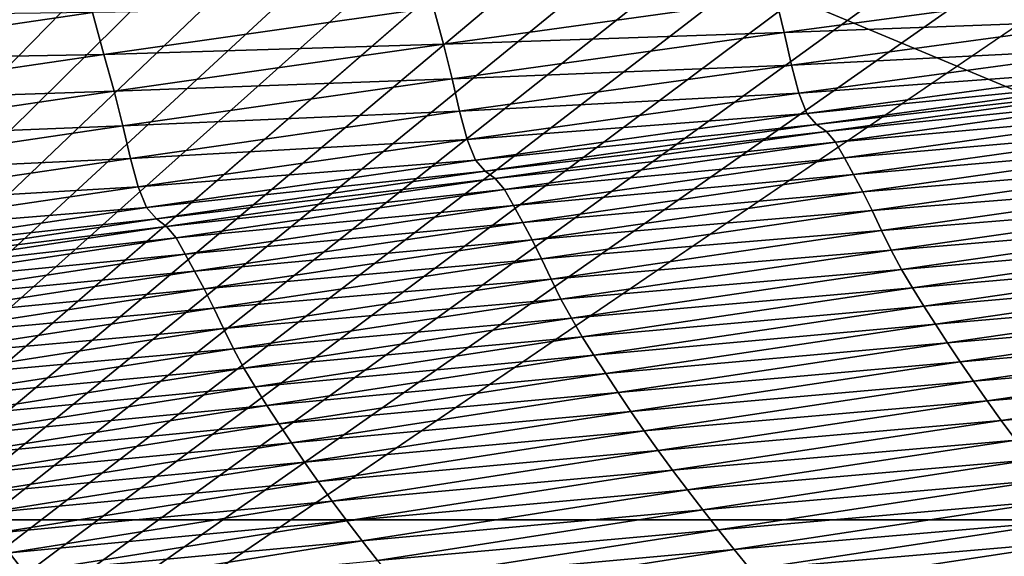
# Model space of a CAD drawing. Extents: x -54 to 446, y -6 to 1624.
# Tile 87 of 225: x -8.719 to -8.091, y 1556.977 to 1557.319. Entities that reach past the tile are written whole.
import ezdxf

# ---------------------------------------------------------------- set-up
doc = ezdxf.new("R2010")
doc.units = 0
doc.header["$LTSCALE"] = 46.933333
for name, color, linetype in [('1022', 7, 'CONTINUOUS'), ('1103', 7, 'CONTINUOUS'), ('1162', 7, 'CONTINUOUS'), ('1520', 7, 'CONTINUOUS'), ('1524', 7, 'CONTINUOUS'), ('1585', 7, 'CONTINUOUS'), ('1595', 7, 'CONTINUOUS'), ('945', 7, 'CONTINUOUS')]:
    doc.layers.add(name, color=color, linetype=linetype)

msp = doc.modelspace()

# ---------------------------------------------------------------- linework, layer by layer
at = {"layer": '1022', "color": 7, "linetype": 'CONTINUOUS'}
for points in [[(-11.75957, 1557, -10.09765), (-6.64744, 1556.85363, -14.3925), (-12.02786, 1556.85347, -10.32803), (-11.75957, 1557, -10.09765)], [(-11.75957, 1557, -10.09765), (-9.34313, 1557, -12.36754), (-6.64744, 1556.85363, -14.3925), (-11.75957, 1557, -10.09765)], [(-9.34313, 1557, -12.36754), (-6.49923, 1557, -14.0716), (-6.64744, 1556.85363, -14.3925), (-9.34313, 1557, -12.36754)]]:
    msp.add_3dface(points, dxfattribs=at)
at = {"layer": '1103', "color": 7, "linetype": 'CONTINUOUS'}
for points in [[(-9.56169, 1562.39044, -9.6713), (-6.93668, 1562.405, -11.69797), (-9.40471, 1557, -9.82402), (-9.56169, 1562.39044, -9.6713)], [(-9.40471, 1557, -9.82402), (-6.93668, 1562.405, -11.69797), (-6.49923, 1557, -11.94655), (-9.40471, 1557, -9.82402)]]:
    msp.add_3dface(points, dxfattribs=at)
at = {"layer": '1162', "color": 7, "linetype": 'CONTINUOUS'}
for points in [[(-13.9, 1554.9401, 0), (0, 1552.5, 13.9), (-13.9, 1568.5), (-13.9, 1554.9401, 0)], [(-13.9, 1568.5), (0, 1552.5, 13.9), (-9.82849, 1568.32842, 9.82979), (-13.9, 1568.5)], [(0, 1552.5, 13.9), (0, 1568.25737, 13.9), (-9.82849, 1568.32842, 9.82979), (0, 1552.5, 13.9)]]:
    msp.add_3dface(points, dxfattribs=at)
at = {"layer": '1520', "color": 7, "linetype": 'CONTINUOUS'}
for points in [[(-8.23134, 1557.31096, 14.19355), (-8.01796, 1557.33985, 14.32858), (-8.23662, 1557.3331, 14.17687), (-8.23134, 1557.31096, 14.19355)], [(-8.23134, 1557.31096, 14.19355), (-8.01339, 1557.31919, 14.34116), (-8.01796, 1557.33985, 14.32858), (-8.23134, 1557.31096, 14.19355)], [(-8.4484, 1557.30363, 14.03798), (-8.23662, 1557.3331, 14.17687), (-8.4549, 1557.32711, 14.01307), (-8.4484, 1557.30363, 14.03798)], [(-8.4484, 1557.30363, 14.03798), (-8.23134, 1557.31096, 14.19355), (-8.23662, 1557.3331, 14.17687), (-8.4484, 1557.30363, 14.03798)], [(-8.88054, 1557.29318, 13.67786), (-8.6723, 1557.32378, 13.824), (-8.88754, 1557.32107, 13.60992), (-8.88054, 1557.29318, 13.67786)], [(-8.88054, 1557.29318, 13.67786), (-8.66497, 1557.29706, 13.87046), (-8.6723, 1557.32378, 13.824), (-8.88054, 1557.29318, 13.67786)], [(-8.66497, 1557.29706, 13.87046), (-8.4549, 1557.32711, 14.01307), (-8.6723, 1557.32378, 13.824), (-8.66497, 1557.29706, 13.87046)], [(-8.66497, 1557.29706, 13.87046), (-8.4484, 1557.30363, 14.03798), (-8.4549, 1557.32711, 14.01307), (-8.66497, 1557.29706, 13.87046)], [(-8.22668, 1557.29027, 14.2062), (-8.01339, 1557.31919, 14.34116), (-8.23134, 1557.31096, 14.19355), (-8.22668, 1557.29027, 14.2062)], [(-8.22668, 1557.29027, 14.2062), (-8.0088, 1557.30136, 14.34949), (-8.01339, 1557.31919, 14.34116), (-8.22668, 1557.29027, 14.2062)], [(-8.44304, 1557.28147, 14.05472), (-8.23134, 1557.31096, 14.19355), (-8.4484, 1557.30363, 14.03798), (-8.44304, 1557.28147, 14.05472)], [(-8.44304, 1557.28147, 14.05472), (-8.22668, 1557.29027, 14.2062), (-8.23134, 1557.31096, 14.19355), (-8.44304, 1557.28147, 14.05472)], [(-8.65842, 1557.27356, 13.89539), (-8.4484, 1557.30363, 14.03798), (-8.66497, 1557.29706, 13.87046), (-8.65842, 1557.27356, 13.89539)], [(-8.65842, 1557.27356, 13.89539), (-8.44304, 1557.28147, 14.05472), (-8.4484, 1557.30363, 14.03798), (-8.65842, 1557.27356, 13.89539)], [(-8.22199, 1557.27238, 14.2146), (-8.0088, 1557.30136, 14.34949), (-8.22668, 1557.29027, 14.2062), (-8.22199, 1557.27238, 14.2146)], [(-8.22199, 1557.27238, 14.2146), (-8.00364, 1557.28837, 14.35179), (-8.0088, 1557.30136, 14.34949), (-8.22199, 1557.27238, 14.2146)], [(-8.87321, 1557.26644, 13.72421), (-8.66497, 1557.29706, 13.87046), (-8.88054, 1557.29318, 13.67786), (-8.87321, 1557.26644, 13.72421)], [(-8.87321, 1557.26644, 13.72421), (-8.65842, 1557.27356, 13.89539), (-8.66497, 1557.29706, 13.87046), (-8.87321, 1557.26644, 13.72421)], [(-8.43828, 1557.26075, 14.06744), (-8.22668, 1557.29027, 14.2062), (-8.44304, 1557.28147, 14.05472), (-8.43828, 1557.26075, 14.06744)], [(-8.43828, 1557.26075, 14.06744), (-8.22199, 1557.27238, 14.2146), (-8.22668, 1557.29027, 14.2062), (-8.43828, 1557.26075, 14.06744)], [(-8.21673, 1557.2593, 14.21697), (-8.00364, 1557.28837, 14.35179), (-8.22199, 1557.27238, 14.2146), (-8.21673, 1557.2593, 14.21697)], [(-8.21673, 1557.2593, 14.21697), (-7.99765, 1557.28152, 14.34802), (-8.00364, 1557.28837, 14.35179), (-8.21673, 1557.2593, 14.21697)], [(-8.65298, 1557.25139, 13.91217), (-8.44304, 1557.28147, 14.05472), (-8.65842, 1557.27356, 13.89539), (-8.65298, 1557.25139, 13.91217)], [(-8.65298, 1557.25139, 13.91217), (-8.43828, 1557.26075, 14.06744), (-8.44304, 1557.28147, 14.05472), (-8.65298, 1557.25139, 13.91217)], [(-8.21066, 1557.25232, 14.21324), (-7.99765, 1557.28152, 14.34802), (-8.21673, 1557.2593, 14.21697), (-8.21066, 1557.25232, 14.21324)], [(-8.21066, 1557.25232, 14.21324), (-7.99142, 1557.27726, 14.34654), (-7.99765, 1557.28152, 14.34802), (-8.21066, 1557.25232, 14.21324)], [(-8.86661, 1557.24292, 13.74912), (-8.65842, 1557.27356, 13.89539), (-8.87321, 1557.26644, 13.72421), (-8.86661, 1557.24292, 13.74912)], [(-8.86661, 1557.24292, 13.74912), (-8.65298, 1557.25139, 13.91217), (-8.65842, 1557.27356, 13.89539), (-8.86661, 1557.24292, 13.74912)], [(-8.20435, 1557.2479, 14.21179), (-7.99142, 1557.27726, 14.34654), (-8.21066, 1557.25232, 14.21324), (-8.20435, 1557.2479, 14.21179)], [(-8.20435, 1557.2479, 14.21179), (-7.98557, 1557.27063, 14.35323), (-7.99142, 1557.27726, 14.34654), (-8.20435, 1557.2479, 14.21179)], [(-8.43349, 1557.2428, 14.0759), (-8.22199, 1557.27238, 14.2146), (-8.43828, 1557.26075, 14.06744), (-8.43349, 1557.2428, 14.0759)], [(-8.43349, 1557.2428, 14.0759), (-8.21673, 1557.2593, 14.21697), (-8.22199, 1557.27238, 14.2146), (-8.43349, 1557.2428, 14.0759)], [(-8.19844, 1557.2411, 14.2185), (-7.98557, 1557.27063, 14.35323), (-8.20435, 1557.2479, 14.21179), (-8.19844, 1557.2411, 14.2185)], [(-8.19844, 1557.2411, 14.2185), (-7.98, 1557.26071, 14.36182), (-7.98557, 1557.27063, 14.35323), (-8.19844, 1557.2411, 14.2185)], [(-8.64812, 1557.23063, 13.92493), (-8.43828, 1557.26075, 14.06744), (-8.65298, 1557.25139, 13.91217), (-8.64812, 1557.23063, 13.92493)], [(-8.64812, 1557.23063, 13.92493), (-8.43349, 1557.2428, 14.0759), (-8.43828, 1557.26075, 14.06744), (-8.64812, 1557.23063, 13.92493)], [(-8.1928, 1557.231, 14.2271), (-7.98, 1557.26071, 14.36182), (-8.19844, 1557.2411, 14.2185), (-8.1928, 1557.231, 14.2271)], [(-8.1928, 1557.231, 14.2271), (-7.97423, 1557.25025, 14.36385), (-7.98, 1557.26071, 14.36182), (-8.1928, 1557.231, 14.2271)], [(-8.42814, 1557.22961, 14.07832), (-8.21673, 1557.2593, 14.21697), (-8.43349, 1557.2428, 14.0759), (-8.42814, 1557.22961, 14.07832)], [(-8.42814, 1557.22961, 14.07832), (-8.21066, 1557.25232, 14.21324), (-8.21673, 1557.2593, 14.21697), (-8.42814, 1557.22961, 14.07832)], [(-8.86109, 1557.22072, 13.76592), (-8.65298, 1557.25139, 13.91217), (-8.86661, 1557.24292, 13.74912), (-8.86109, 1557.22072, 13.76592)], [(-8.86109, 1557.22072, 13.76592), (-8.64812, 1557.23063, 13.92493), (-8.65298, 1557.25139, 13.91217), (-8.86109, 1557.22072, 13.76592)], [(-8.42198, 1557.2225, 14.07464), (-8.21066, 1557.25232, 14.21324), (-8.42814, 1557.22961, 14.07832), (-8.42198, 1557.2225, 14.07464)], [(-8.42198, 1557.2225, 14.07464), (-8.20435, 1557.2479, 14.21179), (-8.21066, 1557.25232, 14.21324), (-8.42198, 1557.2225, 14.07464)], [(-8.41559, 1557.2179, 14.07323), (-8.20435, 1557.2479, 14.21179), (-8.42198, 1557.2225, 14.07464), (-8.41559, 1557.2179, 14.07323)], [(-8.41559, 1557.2179, 14.07323), (-8.19844, 1557.2411, 14.2185), (-8.20435, 1557.2479, 14.21179), (-8.41559, 1557.2179, 14.07323)], [(-8.18696, 1557.22037, 14.22914), (-7.97423, 1557.25025, 14.36385), (-8.1928, 1557.231, 14.2271), (-8.18696, 1557.22037, 14.22914)], [(-8.18696, 1557.22037, 14.22914), (-7.96834, 1557.2395, 14.36018), (-7.97423, 1557.25025, 14.36385), (-8.18696, 1557.22037, 14.22914)], [(-8.64323, 1557.21261, 13.93344), (-8.43349, 1557.2428, 14.0759), (-8.64812, 1557.23063, 13.92493), (-8.64323, 1557.21261, 13.93344)], [(-8.64323, 1557.21261, 13.93344), (-8.42814, 1557.22961, 14.07832), (-8.43349, 1557.2428, 14.0759), (-8.64323, 1557.21261, 13.93344)], [(-8.40961, 1557.21092, 14.07995), (-8.19844, 1557.2411, 14.2185), (-8.41559, 1557.2179, 14.07323), (-8.40961, 1557.21092, 14.07995)], [(-8.40961, 1557.21092, 14.07995), (-8.1928, 1557.231, 14.2271), (-8.19844, 1557.2411, 14.2185), (-8.40961, 1557.21092, 14.07995)], [(-8.181, 1557.20945, 14.22548), (-7.96834, 1557.2395, 14.36018), (-8.18696, 1557.22037, 14.22914), (-8.181, 1557.20945, 14.22548)], [(-8.181, 1557.20945, 14.22548), (-7.9625, 1557.22756, 14.35447), (-7.96834, 1557.2395, 14.36018), (-8.181, 1557.20945, 14.22548)], [(-8.85612, 1557.19993, 13.77871), (-8.64812, 1557.23063, 13.92493), (-8.86109, 1557.22072, 13.76592), (-8.85612, 1557.19993, 13.77871)], [(-8.85612, 1557.19993, 13.77871), (-8.64323, 1557.21261, 13.93344), (-8.64812, 1557.23063, 13.92493), (-8.85612, 1557.19993, 13.77871)], [(-8.63777, 1557.19933, 13.93591), (-8.42814, 1557.22961, 14.07832), (-8.64323, 1557.21261, 13.93344), (-8.63777, 1557.19933, 13.93591)], [(-8.63777, 1557.19933, 13.93591), (-8.42198, 1557.2225, 14.07464), (-8.42814, 1557.22961, 14.07832), (-8.63777, 1557.19933, 13.93591)], [(-8.40389, 1557.20064, 14.08855), (-8.1928, 1557.231, 14.2271), (-8.40961, 1557.21092, 14.07995), (-8.40389, 1557.20064, 14.08855)], [(-8.40389, 1557.20064, 14.08855), (-8.18696, 1557.22037, 14.22914), (-8.1928, 1557.231, 14.2271), (-8.40389, 1557.20064, 14.08855)], [(-8.63152, 1557.19206, 13.93229), (-8.42198, 1557.2225, 14.07464), (-8.63777, 1557.19933, 13.93591), (-8.63152, 1557.19206, 13.93229)], [(-8.63152, 1557.19206, 13.93229), (-8.41559, 1557.2179, 14.07323), (-8.42198, 1557.2225, 14.07464), (-8.63152, 1557.19206, 13.93229)], [(-8.17508, 1557.19736, 14.21978), (-7.9625, 1557.22756, 14.35447), (-8.181, 1557.20945, 14.22548), (-8.17508, 1557.19736, 14.21978)], [(-8.17508, 1557.19736, 14.21978), (-7.95664, 1557.21499, 14.34711), (-7.9625, 1557.22756, 14.35447), (-8.17508, 1557.19736, 14.21978)], [(-8.62505, 1557.18728, 13.93092), (-8.41559, 1557.2179, 14.07323), (-8.63152, 1557.19206, 13.93229), (-8.62505, 1557.18728, 13.93092)], [(-8.62505, 1557.18728, 13.93092), (-8.40961, 1557.21092, 14.07995), (-8.41559, 1557.2179, 14.07323), (-8.62505, 1557.18728, 13.93092)], [(-8.39799, 1557.18983, 14.0906), (-8.18696, 1557.22037, 14.22914), (-8.40389, 1557.20064, 14.08855), (-8.39799, 1557.18983, 14.0906)], [(-8.39799, 1557.18983, 14.0906), (-8.181, 1557.20945, 14.22548), (-8.18696, 1557.22037, 14.22914), (-8.39799, 1557.18983, 14.0906)], [(-8.85112, 1557.18185, 13.78726), (-8.64323, 1557.21261, 13.93344), (-8.85612, 1557.19993, 13.77871), (-8.85112, 1557.18185, 13.78726)], [(-8.85112, 1557.18185, 13.78726), (-8.63777, 1557.19933, 13.93591), (-8.64323, 1557.21261, 13.93344), (-8.85112, 1557.18185, 13.78726)], [(-8.61899, 1557.1801, 13.93764), (-8.40961, 1557.21092, 14.07995), (-8.62505, 1557.18728, 13.93092), (-8.61899, 1557.1801, 13.93764)], [(-8.61899, 1557.1801, 13.93764), (-8.40389, 1557.20064, 14.08855), (-8.40961, 1557.21092, 14.07995), (-8.61899, 1557.1801, 13.93764)], [(-8.16913, 1557.18466, 14.21245), (-7.95664, 1557.21499, 14.34711), (-8.17508, 1557.19736, 14.21978), (-8.16913, 1557.18466, 14.21245)], [(-8.16913, 1557.18466, 14.21245), (-7.95054, 1557.20249, 14.33778), (-7.95664, 1557.21499, 14.34711), (-8.16913, 1557.18466, 14.21245)], [(-8.39194, 1557.17875, 14.08696), (-8.181, 1557.20945, 14.22548), (-8.39799, 1557.18983, 14.0906), (-8.39194, 1557.17875, 14.08696)], [(-8.39194, 1557.17875, 14.08696), (-8.17508, 1557.19736, 14.21978), (-8.181, 1557.20945, 14.22548), (-8.39194, 1557.17875, 14.08696)], [(-8.84555, 1557.16845, 13.78979), (-8.63777, 1557.19933, 13.93591), (-8.85112, 1557.18185, 13.78726), (-8.84555, 1557.16845, 13.78979)], [(-8.84555, 1557.16845, 13.78979), (-8.63152, 1557.19206, 13.93229), (-8.63777, 1557.19933, 13.93591), (-8.84555, 1557.16845, 13.78979)], [(-8.61319, 1557.16964, 13.94623), (-8.40389, 1557.20064, 14.08855), (-8.61899, 1557.1801, 13.93764), (-8.61319, 1557.16964, 13.94623)], [(-8.61319, 1557.16964, 13.94623), (-8.39799, 1557.18983, 14.0906), (-8.40389, 1557.20064, 14.08855), (-8.61319, 1557.16964, 13.94623)], [(-8.38594, 1557.16651, 14.08129), (-8.17508, 1557.19736, 14.21978), (-8.39194, 1557.17875, 14.08696), (-8.38594, 1557.16651, 14.08129)], [(-8.38594, 1557.16651, 14.08129), (-8.16913, 1557.18466, 14.21245), (-8.17508, 1557.19736, 14.21978), (-8.38594, 1557.16651, 14.08129)], [(-8.16295, 1557.17205, 14.20314), (-7.95054, 1557.20249, 14.33778), (-8.16913, 1557.18466, 14.21245), (-8.16295, 1557.17205, 14.20314)], [(-8.16295, 1557.17205, 14.20314), (-7.94408, 1557.19046, 14.3263), (-7.95054, 1557.20249, 14.33778), (-8.16295, 1557.17205, 14.20314)], [(-8.83921, 1557.16102, 13.78624), (-8.63152, 1557.19206, 13.93229), (-8.84555, 1557.16845, 13.78979), (-8.83921, 1557.16102, 13.78624)], [(-8.83921, 1557.16102, 13.78624), (-8.62505, 1557.18728, 13.93092), (-8.63152, 1557.19206, 13.93229), (-8.83921, 1557.16102, 13.78624)], [(-8.83265, 1557.15605, 13.78491), (-8.62505, 1557.18728, 13.93092), (-8.83921, 1557.16102, 13.78624), (-8.83265, 1557.15605, 13.78491)], [(-8.83265, 1557.15605, 13.78491), (-8.61899, 1557.1801, 13.93764), (-8.62505, 1557.18728, 13.93092), (-8.83265, 1557.15605, 13.78491)], [(-8.60721, 1557.15866, 13.94829), (-8.39799, 1557.18983, 14.0906), (-8.61319, 1557.16964, 13.94623), (-8.60721, 1557.15866, 13.94829)], [(-8.60721, 1557.15866, 13.94829), (-8.39194, 1557.17875, 14.08696), (-8.39799, 1557.18983, 14.0906), (-8.60721, 1557.15866, 13.94829)], [(-8.15639, 1557.15991, 14.19168), (-7.94408, 1557.19046, 14.3263), (-8.16295, 1557.17205, 14.20314), (-8.15639, 1557.15991, 14.19168)], [(-8.15639, 1557.15991, 14.19168), (-7.93729, 1557.17878, 14.31292), (-7.94408, 1557.19046, 14.3263), (-8.15639, 1557.15991, 14.19168)], [(-8.82649, 1557.14868, 13.79162), (-8.61899, 1557.1801, 13.93764), (-8.83265, 1557.15605, 13.78491), (-8.82649, 1557.14868, 13.79162)], [(-8.82649, 1557.14868, 13.79162), (-8.61319, 1557.16964, 13.94623), (-8.61899, 1557.1801, 13.93764), (-8.82649, 1557.14868, 13.79162)], [(-8.60108, 1557.14741, 13.94468), (-8.39194, 1557.17875, 14.08696), (-8.60721, 1557.15866, 13.94829), (-8.60108, 1557.14741, 13.94468)], [(-8.60108, 1557.14741, 13.94468), (-8.38594, 1557.16651, 14.08129), (-8.39194, 1557.17875, 14.08696), (-8.60108, 1557.14741, 13.94468)], [(-8.3799, 1557.15368, 14.07398), (-8.16913, 1557.18466, 14.21245), (-8.38594, 1557.16651, 14.08129), (-8.3799, 1557.15368, 14.07398)], [(-8.3799, 1557.15368, 14.07398), (-8.16295, 1557.17205, 14.20314), (-8.16913, 1557.18466, 14.21245), (-8.3799, 1557.15368, 14.07398)], [(-8.1495, 1557.14813, 14.17833), (-7.93729, 1557.17878, 14.31292), (-8.15639, 1557.15991, 14.19168), (-8.1495, 1557.14813, 14.17833)], [(-8.1495, 1557.14813, 14.17833), (-7.9302, 1557.16725, 14.29785), (-7.93729, 1557.17878, 14.31292), (-8.1495, 1557.14813, 14.17833)], [(-8.82061, 1557.13803, 13.8002), (-8.61319, 1557.16964, 13.94623), (-8.82649, 1557.14868, 13.79162), (-8.82061, 1557.13803, 13.8002)], [(-8.82061, 1557.13803, 13.8002), (-8.60721, 1557.15866, 13.94829), (-8.61319, 1557.16964, 13.94623), (-8.82061, 1557.13803, 13.8002)], [(-8.59498, 1557.13503, 13.93903), (-8.38594, 1557.16651, 14.08129), (-8.60108, 1557.14741, 13.94468), (-8.59498, 1557.13503, 13.93903)], [(-8.59498, 1557.13503, 13.93903), (-8.3799, 1557.15368, 14.07398), (-8.38594, 1557.16651, 14.08129), (-8.59498, 1557.13503, 13.93903)], [(-8.37363, 1557.14094, 14.06471), (-8.16295, 1557.17205, 14.20314), (-8.3799, 1557.15368, 14.07398), (-8.37363, 1557.14094, 14.06471)], [(-8.37363, 1557.14094, 14.06471), (-8.15639, 1557.15991, 14.19168), (-8.16295, 1557.17205, 14.20314), (-8.37363, 1557.14094, 14.06471)], [(-8.14231, 1557.13651, 14.16329), (-7.9302, 1557.16725, 14.29785), (-8.1495, 1557.14813, 14.17833), (-8.14231, 1557.13651, 14.16329)], [(-8.14231, 1557.13651, 14.16329), (-7.92282, 1557.15566, 14.28126), (-7.9302, 1557.16725, 14.29785), (-8.14231, 1557.13651, 14.16329)], [(-8.36697, 1557.12869, 14.05328), (-8.15639, 1557.15991, 14.19168), (-8.37363, 1557.14094, 14.06471), (-8.36697, 1557.12869, 14.05328)], [(-8.36697, 1557.12869, 14.05328), (-8.1495, 1557.14813, 14.17833), (-8.15639, 1557.15991, 14.19168), (-8.36697, 1557.12869, 14.05328)], [(-8.81453, 1557.12688, 13.80227), (-8.60721, 1557.15866, 13.94829), (-8.82061, 1557.13803, 13.8002), (-8.81453, 1557.12688, 13.80227)], [(-8.81453, 1557.12688, 13.80227), (-8.60108, 1557.14741, 13.94468), (-8.60721, 1557.15866, 13.94829), (-8.81453, 1557.12688, 13.80227)], [(-8.58885, 1557.12206, 13.93176), (-8.3799, 1557.15368, 14.07398), (-8.59498, 1557.13503, 13.93903), (-8.58885, 1557.12206, 13.93176)], [(-8.58885, 1557.12206, 13.93176), (-8.37363, 1557.14094, 14.06471), (-8.3799, 1557.15368, 14.07398), (-8.58885, 1557.12206, 13.93176)], [(-8.13482, 1557.12484, 14.14674), (-7.92282, 1557.15566, 14.28126), (-8.14231, 1557.13651, 14.16329), (-8.13482, 1557.12484, 14.14674)], [(-8.13482, 1557.12484, 14.14674), (-7.91517, 1557.14382, 14.26331), (-7.92282, 1557.15566, 14.28126), (-8.13482, 1557.12484, 14.14674)], [(-8.80831, 1557.11546, 13.79869), (-8.60108, 1557.14741, 13.94468), (-8.81453, 1557.12688, 13.80227), (-8.80831, 1557.11546, 13.79869)], [(-8.80831, 1557.11546, 13.79869), (-8.59498, 1557.13503, 13.93903), (-8.60108, 1557.14741, 13.94468), (-8.80831, 1557.11546, 13.79869)], [(-8.35998, 1557.11682, 14.03997), (-8.1495, 1557.14813, 14.17833), (-8.36697, 1557.12869, 14.05328), (-8.35998, 1557.11682, 14.03997)], [(-8.35998, 1557.11682, 14.03997), (-8.14231, 1557.13651, 14.16329), (-8.1495, 1557.14813, 14.17833), (-8.35998, 1557.11682, 14.03997)], [(-8.58247, 1557.10921, 13.92253), (-8.37363, 1557.14094, 14.06471), (-8.58885, 1557.12206, 13.93176), (-8.58247, 1557.10921, 13.92253)], [(-8.58247, 1557.10921, 13.92253), (-8.36697, 1557.12869, 14.05328), (-8.37363, 1557.14094, 14.06471), (-8.58247, 1557.10921, 13.92253)], [(-8.12705, 1557.11294, 14.12883), (-7.91517, 1557.14382, 14.26331), (-8.13482, 1557.12484, 14.14674), (-8.12705, 1557.11294, 14.12883)], [(-8.12705, 1557.11294, 14.12883), (-7.90722, 1557.13176, 14.24411), (-7.91517, 1557.14382, 14.26331), (-8.12705, 1557.11294, 14.12883)], [(-8.80211, 1557.10293, 13.79309), (-8.59498, 1557.13503, 13.93903), (-8.80831, 1557.11546, 13.79869), (-8.80211, 1557.10293, 13.79309)], [(-8.80211, 1557.10293, 13.79309), (-8.58885, 1557.12206, 13.93176), (-8.59498, 1557.13503, 13.93903), (-8.80211, 1557.10293, 13.79309)], [(-8.35267, 1557.10511, 14.02498), (-8.14231, 1557.13651, 14.16329), (-8.35998, 1557.11682, 14.03997), (-8.35267, 1557.10511, 14.02498)], [(-8.35267, 1557.10511, 14.02498), (-8.13482, 1557.12484, 14.14674), (-8.14231, 1557.13651, 14.16329), (-8.35267, 1557.10511, 14.02498)], [(-8.57571, 1557.09685, 13.91116), (-8.36697, 1557.12869, 14.05328), (-8.58247, 1557.10921, 13.92253), (-8.57571, 1557.09685, 13.91116)], [(-8.57571, 1557.09685, 13.91116), (-8.35998, 1557.11682, 14.03997), (-8.36697, 1557.12869, 14.05328), (-8.57571, 1557.09685, 13.91116)], [(-8.11897, 1557.10081, 14.10966), (-7.90722, 1557.13176, 14.24411), (-8.12705, 1557.11294, 14.12883), (-8.11897, 1557.10081, 14.10966)], [(-8.11897, 1557.10081, 14.10966), (-7.89894, 1557.11951, 14.22373), (-7.90722, 1557.13176, 14.24411), (-8.11897, 1557.10081, 14.10966)], [(-8.79587, 1557.08983, 13.78586), (-8.58885, 1557.12206, 13.93176), (-8.80211, 1557.10293, 13.79309), (-8.79587, 1557.08983, 13.78586)], [(-8.79587, 1557.08983, 13.78586), (-8.58247, 1557.10921, 13.92253), (-8.58885, 1557.12206, 13.93176), (-8.79587, 1557.08983, 13.78586)], [(-8.34507, 1557.09335, 14.00848), (-8.13482, 1557.12484, 14.14674), (-8.35267, 1557.10511, 14.02498), (-8.34507, 1557.09335, 14.00848)], [(-8.34507, 1557.09335, 14.00848), (-8.12705, 1557.11294, 14.12883), (-8.13482, 1557.12484, 14.14674), (-8.34507, 1557.09335, 14.00848)], [(-8.5686, 1557.08487, 13.8979), (-8.35998, 1557.11682, 14.03997), (-8.57571, 1557.09685, 13.91116), (-8.5686, 1557.08487, 13.8979)], [(-8.5686, 1557.08487, 13.8979), (-8.35267, 1557.10511, 14.02498), (-8.35998, 1557.11682, 14.03997), (-8.5686, 1557.08487, 13.8979)], [(-8.11058, 1557.08851, 14.08933), (-7.89894, 1557.11951, 14.22373), (-8.11897, 1557.10081, 14.10966), (-8.11058, 1557.08851, 14.08933)], [(-8.11058, 1557.08851, 14.08933), (-7.89034, 1557.10711, 14.20227), (-7.89894, 1557.11951, 14.22373), (-8.11058, 1557.08851, 14.08933)], [(-8.33717, 1557.08138, 13.99062), (-8.12705, 1557.11294, 14.12883), (-8.34507, 1557.09335, 14.00848), (-8.33717, 1557.08138, 13.99062)], [(-8.33717, 1557.08138, 13.99062), (-8.11897, 1557.10081, 14.10966), (-8.12705, 1557.11294, 14.12883), (-8.33717, 1557.08138, 13.99062)], [(-8.78937, 1557.07686, 13.77669), (-8.58247, 1557.10921, 13.92253), (-8.79587, 1557.08983, 13.78586), (-8.78937, 1557.07686, 13.77669)], [(-8.78937, 1557.07686, 13.77669), (-8.57571, 1557.09685, 13.91116), (-8.58247, 1557.10921, 13.92253), (-8.78937, 1557.07686, 13.77669)], [(-8.56117, 1557.07307, 13.88297), (-8.35267, 1557.10511, 14.02498), (-8.5686, 1557.08487, 13.8979), (-8.56117, 1557.07307, 13.88297)], [(-8.56117, 1557.07307, 13.88297), (-8.34507, 1557.09335, 14.00848), (-8.35267, 1557.10511, 14.02498), (-8.56117, 1557.07307, 13.88297)], [(-8.10184, 1557.07607, 14.06792), (-7.89034, 1557.10711, 14.20227), (-8.11058, 1557.08851, 14.08933), (-8.10184, 1557.07607, 14.06792)], [(-8.10184, 1557.07607, 14.06792), (-7.88144, 1557.0946, 14.17984), (-7.89034, 1557.10711, 14.20227), (-8.10184, 1557.07607, 14.06792)], [(-8.32898, 1557.06919, 13.97151), (-8.11897, 1557.10081, 14.10966), (-8.33717, 1557.08138, 13.99062), (-8.32898, 1557.06919, 13.97151)], [(-8.32898, 1557.06919, 13.97151), (-8.11058, 1557.08851, 14.08933), (-8.11897, 1557.10081, 14.10966), (-8.32898, 1557.06919, 13.97151)], [(-8.78248, 1557.06439, 13.76538), (-8.57571, 1557.09685, 13.91116), (-8.78937, 1557.07686, 13.77669), (-8.78248, 1557.06439, 13.76538)], [(-8.78248, 1557.06439, 13.76538), (-8.5686, 1557.08487, 13.8979), (-8.57571, 1557.09685, 13.91116), (-8.78248, 1557.06439, 13.76538)], [(-8.55344, 1557.06123, 13.86654), (-8.34507, 1557.09335, 14.00848), (-8.56117, 1557.07307, 13.88297), (-8.55344, 1557.06123, 13.86654)], [(-8.55344, 1557.06123, 13.86654), (-8.33717, 1557.08138, 13.99062), (-8.34507, 1557.09335, 14.00848), (-8.55344, 1557.06123, 13.86654)], [(-8.0928, 1557.06353, 14.04554), (-7.88144, 1557.0946, 14.17984), (-8.10184, 1557.07607, 14.06792), (-8.0928, 1557.06353, 14.04554)], [(-8.0928, 1557.06353, 14.04554), (-7.87226, 1557.08202, 14.15655), (-7.88144, 1557.0946, 14.17984), (-8.0928, 1557.06353, 14.04554)], [(-8.77525, 1557.0523, 13.7522), (-8.5686, 1557.08487, 13.8979), (-8.78248, 1557.06439, 13.76538), (-8.77525, 1557.0523, 13.7522)], [(-8.77525, 1557.0523, 13.7522), (-8.56117, 1557.07307, 13.88297), (-8.5686, 1557.08487, 13.8979), (-8.77525, 1557.0523, 13.7522)], [(-8.32045, 1557.05684, 13.95124), (-8.11058, 1557.08851, 14.08933), (-8.32898, 1557.06919, 13.97151), (-8.32045, 1557.05684, 13.95124)], [(-8.32045, 1557.05684, 13.95124), (-8.10184, 1557.07607, 14.06792), (-8.11058, 1557.08851, 14.08933), (-8.32045, 1557.05684, 13.95124)], [(-8.54542, 1557.04918, 13.84875), (-8.33717, 1557.08138, 13.99062), (-8.55344, 1557.06123, 13.86654), (-8.54542, 1557.04918, 13.84875)], [(-8.54542, 1557.04918, 13.84875), (-8.32898, 1557.06919, 13.97151), (-8.33717, 1557.08138, 13.99062), (-8.54542, 1557.04918, 13.84875)], [(-8.08348, 1557.05092, 14.0223), (-7.87226, 1557.08202, 14.15655), (-8.0928, 1557.06353, 14.04554), (-8.08348, 1557.05092, 14.0223)], [(-8.76769, 1557.04041, 13.73734), (-8.56117, 1557.07307, 13.88297), (-8.77525, 1557.0523, 13.7522), (-8.76769, 1557.04041, 13.73734)], [(-8.76769, 1557.04041, 13.73734), (-8.55344, 1557.06123, 13.86654), (-8.56117, 1557.07307, 13.88297), (-8.76769, 1557.04041, 13.73734)], [(-8.31158, 1557.04435, 13.92989), (-8.10184, 1557.07607, 14.06792), (-8.32045, 1557.05684, 13.95124), (-8.31158, 1557.04435, 13.92989)], [(-8.31158, 1557.04435, 13.92989), (-8.0928, 1557.06353, 14.04554), (-8.10184, 1557.07607, 14.06792), (-8.31158, 1557.04435, 13.92989)], [(-8.53709, 1557.03693, 13.82972), (-8.32898, 1557.06919, 13.97151), (-8.54542, 1557.04918, 13.84875), (-8.53709, 1557.03693, 13.82972)], [(-8.53709, 1557.03693, 13.82972), (-8.32045, 1557.05684, 13.95124), (-8.32898, 1557.06919, 13.97151), (-8.53709, 1557.03693, 13.82972)], [(-8.75983, 1557.02849, 13.72099), (-8.55344, 1557.06123, 13.86654), (-8.76769, 1557.04041, 13.73734), (-8.75983, 1557.02849, 13.72099)], [(-8.75983, 1557.02849, 13.72099), (-8.54542, 1557.04918, 13.84875), (-8.55344, 1557.06123, 13.86654), (-8.75983, 1557.02849, 13.72099)], [(-8.30239, 1557.03178, 13.90759), (-8.0928, 1557.06353, 14.04554), (-8.31158, 1557.04435, 13.92989), (-8.30239, 1557.03178, 13.90759)], [(-8.30239, 1557.03178, 13.90759), (-8.08348, 1557.05092, 14.0223), (-8.0928, 1557.06353, 14.04554), (-8.30239, 1557.03178, 13.90759)], [(-8.52842, 1557.02452, 13.80953), (-8.32045, 1557.05684, 13.95124), (-8.53709, 1557.03693, 13.82972), (-8.52842, 1557.02452, 13.80953)], [(-8.52842, 1557.02452, 13.80953), (-8.31158, 1557.04435, 13.92989), (-8.32045, 1557.05684, 13.95124), (-8.52842, 1557.02452, 13.80953)], [(-8.75167, 1557.01637, 13.7033), (-8.54542, 1557.04918, 13.84875), (-8.75983, 1557.02849, 13.72099), (-8.75167, 1557.01637, 13.7033)], [(-8.75167, 1557.01637, 13.7033), (-8.53709, 1557.03693, 13.82972), (-8.54542, 1557.04918, 13.84875), (-8.75167, 1557.01637, 13.7033)], [(-8.29292, 1557.01914, 13.88443), (-8.08348, 1557.05092, 14.0223), (-8.30239, 1557.03178, 13.90759), (-8.29292, 1557.01914, 13.88443)], [(-8.29292, 1557.01914, 13.88443), (-8.07391, 1557.03826, 13.99832), (-8.08348, 1557.05092, 14.0223), (-8.29292, 1557.01914, 13.88443)], [(-8.51941, 1557.01199, 13.78827), (-8.31158, 1557.04435, 13.92989), (-8.52842, 1557.02452, 13.80953), (-8.51941, 1557.01199, 13.78827)], [(-8.51941, 1557.01199, 13.78827), (-8.30239, 1557.03178, 13.90759), (-8.31158, 1557.04435, 13.92989), (-8.51941, 1557.01199, 13.78827)], [(-8.74319, 1557.00405, 13.68437), (-8.53709, 1557.03693, 13.82972), (-8.75167, 1557.01637, 13.7033), (-8.74319, 1557.00405, 13.68437)], [(-8.74319, 1557.00405, 13.68437), (-8.52842, 1557.02452, 13.80953), (-8.53709, 1557.03693, 13.82972), (-8.74319, 1557.00405, 13.68437)], [(-8.2832, 1557.00646, 13.86052), (-8.07391, 1557.03826, 13.99832), (-8.29292, 1557.01914, 13.88443), (-8.2832, 1557.00646, 13.86052)], [(-8.2832, 1557.00646, 13.86052), (-8.06411, 1557.02557, 13.97368), (-8.07391, 1557.03826, 13.99832), (-8.2832, 1557.00646, 13.86052)], [(-8.51007, 1556.99938, 13.76606), (-8.30239, 1557.03178, 13.90759), (-8.51941, 1557.01199, 13.78827), (-8.51007, 1556.99938, 13.76606)], [(-8.51007, 1556.99938, 13.76606), (-8.29292, 1557.01914, 13.88443), (-8.30239, 1557.03178, 13.90759), (-8.51007, 1556.99938, 13.76606)], [(-8.73437, 1556.99158, 13.66428), (-8.52842, 1557.02452, 13.80953), (-8.74319, 1557.00405, 13.68437), (-8.73437, 1556.99158, 13.66428)], [(-8.73437, 1556.99158, 13.66428), (-8.51941, 1557.01199, 13.78827), (-8.52842, 1557.02452, 13.80953), (-8.73437, 1556.99158, 13.66428)], [(-8.27324, 1556.99376, 13.83597), (-8.06411, 1557.02557, 13.97368), (-8.2832, 1557.00646, 13.86052), (-8.27324, 1556.99376, 13.83597)], [(-8.27324, 1556.99376, 13.83597), (-8.05411, 1557.01284, 13.94852), (-8.06411, 1557.02557, 13.97368), (-8.27324, 1556.99376, 13.83597)], [(-8.50045, 1556.98671, 13.74299), (-8.29292, 1557.01914, 13.88443), (-8.51007, 1556.99938, 13.76606), (-8.50045, 1556.98671, 13.74299)], [(-8.50045, 1556.98671, 13.74299), (-8.2832, 1557.00646, 13.86052), (-8.29292, 1557.01914, 13.88443), (-8.50045, 1556.98671, 13.74299)], [(-8.72519, 1556.97901, 13.64313), (-8.51941, 1557.01199, 13.78827), (-8.73437, 1556.99158, 13.66428), (-8.72519, 1556.97901, 13.64313)], [(-8.72519, 1556.97901, 13.64313), (-8.51007, 1556.99938, 13.76606), (-8.51941, 1557.01199, 13.78827), (-8.72519, 1556.97901, 13.64313)], [(-8.26306, 1556.98104, 13.8109), (-8.05411, 1557.01284, 13.94852), (-8.27324, 1556.99376, 13.83597), (-8.26306, 1556.98104, 13.8109)], [(-8.26306, 1556.98104, 13.8109), (-8.0439, 1557.00009, 13.92293), (-8.05411, 1557.01284, 13.94852), (-8.26306, 1556.98104, 13.8109)], [(-8.49056, 1556.97402, 13.71919), (-8.2832, 1557.00646, 13.86052), (-8.50045, 1556.98671, 13.74299), (-8.49056, 1556.97402, 13.71919)], [(-8.49056, 1556.97402, 13.71919), (-8.27324, 1556.99376, 13.83597), (-8.2832, 1557.00646, 13.86052), (-8.49056, 1556.97402, 13.71919)], [(-8.7157, 1556.96636, 13.62103), (-8.51007, 1556.99938, 13.76606), (-8.72519, 1556.97901, 13.64313), (-8.7157, 1556.96636, 13.62103)], [(-8.7157, 1556.96636, 13.62103), (-8.50045, 1556.98671, 13.74299), (-8.51007, 1556.99938, 13.76606), (-8.7157, 1556.96636, 13.62103)], [(-8.25269, 1556.96829, 13.7854), (-8.0439, 1557.00009, 13.92293), (-8.26306, 1556.98104, 13.8109), (-8.25269, 1556.96829, 13.7854)], [(-8.25269, 1556.96829, 13.7854), (-8.03352, 1556.98731, 13.89702), (-8.0439, 1557.00009, 13.92293), (-8.25269, 1556.96829, 13.7854)], [(-8.48043, 1556.96131, 13.69475), (-8.27324, 1556.99376, 13.83597), (-8.49056, 1556.97402, 13.71919), (-8.48043, 1556.96131, 13.69475)], [(-8.48043, 1556.96131, 13.69475), (-8.26306, 1556.98104, 13.8109), (-8.27324, 1556.99376, 13.83597), (-8.48043, 1556.96131, 13.69475)], [(-8.7059, 1556.95367, 13.59809), (-8.50045, 1556.98671, 13.74299), (-8.7157, 1556.96636, 13.62103), (-8.7059, 1556.95367, 13.59809)], [(-8.7059, 1556.95367, 13.59809), (-8.49056, 1556.97402, 13.71919), (-8.50045, 1556.98671, 13.74299), (-8.7059, 1556.95367, 13.59809)], [(-8.24212, 1556.95553, 13.7596), (-8.03352, 1556.98731, 13.89702), (-8.25269, 1556.96829, 13.7854), (-8.24212, 1556.95553, 13.7596)], [(-8.24212, 1556.95553, 13.7596), (-8.02299, 1556.97451, 13.8709), (-8.03352, 1556.98731, 13.89702), (-8.24212, 1556.95553, 13.7596)], [(-8.92881, 1556.94543, 13.49455), (-8.7157, 1556.96636, 13.62103), (-8.72519, 1556.97901, 13.64313), (-8.92881, 1556.94543, 13.49455)], [(-8.47008, 1556.94859, 13.66979), (-8.26306, 1556.98104, 13.8109), (-8.48043, 1556.96131, 13.69475), (-8.47008, 1556.94859, 13.66979)], [(-8.47008, 1556.94859, 13.66979), (-8.25269, 1556.96829, 13.7854), (-8.26306, 1556.98104, 13.8109), (-8.47008, 1556.94859, 13.66979)]]:
    msp.add_3dface(points, dxfattribs=at)
at = {"layer": '1524', "color": 7, "linetype": 'CONTINUOUS'}
for points in [[(-12.12026, 1568.47771, 7.00709), (-6.98655, 1568.38825, 12.13211), (-9.9296, 1556.0576, 9.8693), (-12.12026, 1568.47771, 7.00709)], [(-6.98655, 1568.38825, 12.13211), (-6.90392, 1568.20708, 12.17932), (-9.9296, 1556.0576, 9.8693), (-6.98655, 1568.38825, 12.13211)], [(-6.90392, 1568.20708, 12.17932), (-6.81876, 1568.02591, 12.2272), (-9.9296, 1556.0576, 9.8693), (-6.90392, 1568.20708, 12.17932)], [(-6.81876, 1568.02591, 12.2272), (-6.73125, 1567.84528, 12.2756), (-9.9296, 1556.0576, 9.8693), (-6.81876, 1568.02591, 12.2272)], [(-6.73125, 1567.84528, 12.2756), (-6.64169, 1567.66603, 12.32428), (-9.9296, 1556.0576, 9.8693), (-6.73125, 1567.84528, 12.2756)], [(-6.64169, 1567.66603, 12.32428), (-6.55071, 1567.48956, 12.37288), (-9.9296, 1556.0576, 9.8693), (-6.64169, 1567.66603, 12.32428)], [(-6.55071, 1567.48956, 12.37288), (-6.45766, 1567.3148, 12.4217), (-9.9296, 1556.0576, 9.8693), (-6.55071, 1567.48956, 12.37288)], [(-6.45766, 1567.3148, 12.4217), (-6.36111, 1567.1395, 12.47142), (-9.9296, 1556.0576, 9.8693), (-6.45766, 1567.3148, 12.4217)], [(-6.36111, 1567.1395, 12.47142), (-6.25761, 1566.95812, 12.52367), (-9.9296, 1556.0576, 9.8693), (-6.36111, 1567.1395, 12.47142)], [(-6.25761, 1566.95812, 12.52367), (-6.14297, 1566.76528, 12.5803), (-9.9296, 1556.0576, 9.8693), (-6.25761, 1566.95812, 12.52367)], [(-6.14297, 1566.76528, 12.5803), (-6.01456, 1566.55854, 12.64219), (-9.9296, 1556.0576, 9.8693), (-6.14297, 1566.76528, 12.5803)], [(-6.01456, 1566.55854, 12.64219), (-5.86986, 1566.33595, 12.71002), (-9.9296, 1556.0576, 9.8693), (-6.01456, 1566.55854, 12.64219)], [(-5.86986, 1566.33595, 12.71002), (-5.70552, 1566.0961, 12.78464), (-9.9296, 1556.0576, 9.8693), (-5.86986, 1566.33595, 12.71002)], [(-5.70552, 1566.0961, 12.78464), (-5.5213, 1565.84286, 12.86527), (-9.9296, 1556.0576, 9.8693), (-5.70552, 1566.0961, 12.78464)], [(-5.5213, 1565.84286, 12.86527), (-5.31822, 1565.58112, 12.95054), (-9.9296, 1556.0576, 9.8693), (-5.5213, 1565.84286, 12.86527)], [(-5.31822, 1565.58112, 12.95054), (-5.09963, 1565.31957, 13.03817), (-9.9296, 1556.0576, 9.8693), (-5.31822, 1565.58112, 12.95054)], [(-5.09963, 1565.31957, 13.03817), (-4.86938, 1565.06372, 13.12589), (-9.9296, 1556.0576, 9.8693), (-5.09963, 1565.31957, 13.03817)], [(-4.86938, 1565.06372, 13.12589), (-4.72133, 1564.90928, 13.17987), (-9.9296, 1556.0576, 9.8693), (-4.86938, 1565.06372, 13.12589)], [(-4.72133, 1564.90928, 13.17987), (-4.56787, 1564.75724, 13.23384), (-9.9296, 1556.0576, 9.8693), (-4.72133, 1564.90928, 13.17987)], [(-4.56787, 1564.75724, 13.23384), (-4.40805, 1564.60715, 13.28793), (-9.9296, 1556.0576, 9.8693), (-4.56787, 1564.75724, 13.23384)], [(-4.40805, 1564.60715, 13.28793), (-4.23702, 1564.45678, 13.34345), (-9.9296, 1556.0576, 9.8693), (-4.40805, 1564.60715, 13.28793)], [(-4.23702, 1564.45678, 13.34345), (-4.05557, 1564.30658, 13.39971), (-9.9296, 1556.0576, 9.8693), (-4.23702, 1564.45678, 13.34345)], [(-4.05557, 1564.30658, 13.39971), (-3.8747, 1564.16428, 13.45313), (-9.9296, 1556.0576, 9.8693), (-4.05557, 1564.30658, 13.39971)], [(-3.8747, 1564.16428, 13.45313), (-3.69355, 1564.02944, 13.50399), (-9.9296, 1556.0576, 9.8693), (-3.8747, 1564.16428, 13.45313)], [(-3.69355, 1564.02944, 13.50399), (-3.51924, 1563.9061, 13.55046), (-9.9296, 1556.0576, 9.8693), (-3.69355, 1564.02944, 13.50399)], [(-3.51924, 1563.9061, 13.55046), (-3.3583, 1563.79833, 13.59124), (-9.9296, 1556.0576, 9.8693), (-3.51924, 1563.9061, 13.55046)], [(-3.3583, 1563.79833, 13.59124), (-3.20221, 1563.70037, 13.62886), (-9.9296, 1556.0576, 9.8693), (-3.3583, 1563.79833, 13.59124)], [(-3.20221, 1563.70037, 13.62886), (-3.04438, 1563.60772, 13.66498), (-9.9296, 1556.0576, 9.8693), (-3.20221, 1563.70037, 13.62886)], [(-3.04438, 1563.60772, 13.66498), (-2.88584, 1563.52094, 13.69934), (-9.9296, 1556.0576, 9.8693), (-3.04438, 1563.60772, 13.66498)], [(-2.88584, 1563.52094, 13.69934), (-2.72107, 1563.43579, 13.73302), (-9.9296, 1556.0576, 9.8693), (-2.88584, 1563.52094, 13.69934)], [(-2.72107, 1563.43579, 13.73302), (-2.55071, 1563.35282, 13.76568), (-9.9296, 1556.0576, 9.8693), (-2.72107, 1563.43579, 13.73302)], [(-2.55071, 1563.35282, 13.76568), (-2.37834, 1563.27367, 13.7965), (-9.9296, 1556.0576, 9.8693), (-2.55071, 1563.35282, 13.76568)], [(-2.37834, 1563.27367, 13.7965), (-2.20413, 1563.19839, 13.8254), (-9.9296, 1556.0576, 9.8693), (-2.37834, 1563.27367, 13.7965)], [(-2.20413, 1563.19839, 13.8254), (-2.02871, 1563.1273, 13.85223), (-9.9296, 1556.0576, 9.8693), (-2.20413, 1563.19839, 13.8254)], [(-2.02871, 1563.1273, 13.85223), (-1.85315, 1563.06081, 13.87681), (-9.9296, 1556.0576, 9.8693), (-2.02871, 1563.1273, 13.85223)], [(-1.85315, 1563.06081, 13.87681), (-1.67609, 1562.99848, 13.89931), (-9.9296, 1556.0576, 9.8693), (-1.85315, 1563.06081, 13.87681)], [(-1.67609, 1562.99848, 13.89931), (-1.49699, 1562.94012, 13.91974), (-9.9296, 1556.0576, 9.8693), (-1.67609, 1562.99848, 13.89931)], [(-1.49699, 1562.94012, 13.91974), (-1.31508, 1562.88558, 13.9381), (-9.9296, 1556.0576, 9.8693), (-1.49699, 1562.94012, 13.91974)], [(-1.31508, 1562.88558, 13.9381), (-1.12588, 1562.83377, 13.95466), (-9.9296, 1556.0576, 9.8693), (-1.31508, 1562.88558, 13.9381)], [(-1.12588, 1562.83377, 13.95466), (-0.93041, 1562.78484, 13.96905), (-9.9296, 1556.0576, 9.8693), (-1.12588, 1562.83377, 13.95466)], [(-0.93041, 1562.78484, 13.96905), (-0.71992, 1562.738, 13.98148), (-9.9296, 1556.0576, 9.8693), (-0.93041, 1562.78484, 13.96905)], [(-0.71992, 1562.738, 13.98148), (-0.4928, 1562.69309, 13.99132), (-9.9296, 1556.0576, 9.8693), (-0.71992, 1562.738, 13.98148)], [(-0.4928, 1562.69309, 13.99132), (-0.25055, 1562.65026, 13.99776), (-9.9296, 1556.0576, 9.8693), (-0.4928, 1562.69309, 13.99132)], [(-9.9296, 1556.0576, 9.8693), (-0.25055, 1562.65026, 13.99776), (-0.23849, 1556.9509, 13.99797), (-9.9296, 1556.0576, 9.8693)]]:
    msp.add_3dface(points, dxfattribs=at)
at = {"layer": '1585', "linetype": 'CONTINUOUS'}
for points in [[(-5.75, 1556.3, -9.95929), (-11.5, 1556.3), (-5.75, 1558.7, -9.95929), (-5.75, 1556.3, -9.95929)], [(-5.75, 1558.7, -9.95929), (-11.5, 1556.3), (-11.5, 1558.7), (-5.75, 1558.7, -9.95929)]]:
    msp.add_3dface(points, dxfattribs=at)
at = {"layer": '1595', "linetype": 'CONTINUOUS'}
for points in [[(-11.5, 1558.7), (-11.5, 1556.3), (-5.75, 1556.3, 9.95929), (-11.5, 1558.7)], [(-11.5, 1558.7), (-5.75, 1556.3, 9.95929), (-5.75, 1558.7, 9.95929), (-11.5, 1558.7)]]:
    msp.add_3dface(points, dxfattribs=at)
at = {"layer": '945', "color": 7, "linetype": 'CONTINUOUS'}
for points in [[(-9.40471, 1557, -9.82402), (-6.49923, 1557, -11.94655), (-11.75957, 1557, -10.09765), (-9.40471, 1557, -9.82402)], [(-11.75957, 1557, -10.09765), (-6.49923, 1557, -11.94655), (-9.34313, 1557, -12.36754), (-11.75957, 1557, -10.09765)], [(-6.49923, 1557, -11.94655), (-6.49923, 1557, -14.0716), (-9.34313, 1557, -12.36754), (-6.49923, 1557, -11.94655)]]:
    msp.add_3dface(points, dxfattribs=at)

doc.saveas('drawing.dxf')
